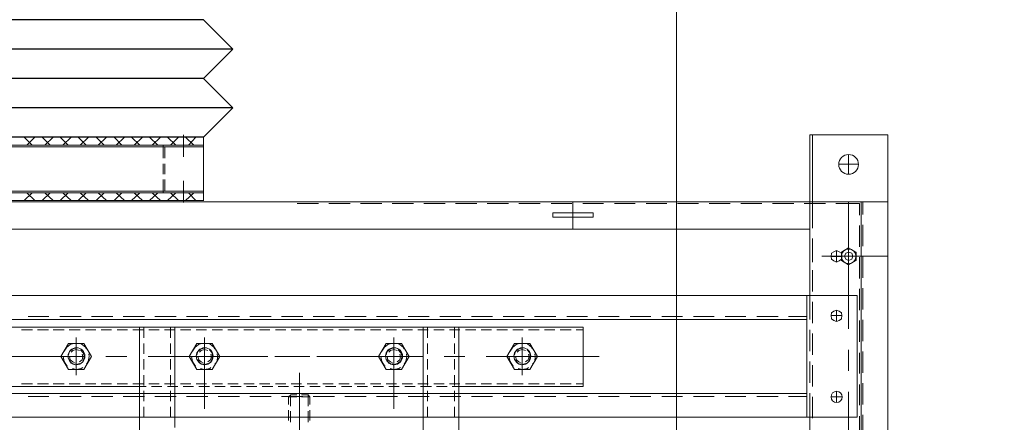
# Model space of a CAD drawing. Header units: millimetres. Extents: x -1574 to 74790, y -2818 to 13830.
# Tile 15 of 92: x 6453 to 6981, y 1751 to 1967. Entities that reach past the tile are written whole.
import ezdxf

# ---------------------------------------------------------------- set-up
doc = ezdxf.new("R2010")
doc.units = ezdxf.units.MM
doc.header["$MEASUREMENT"] = 0
doc.layers.get('0').update_dxf_attribs({"lineweight": 5})
doc.layers.add('A-CEILING-02', color=7, linetype='Continuous', lineweight=5, true_color=0xf27172)
doc.layers.add('RCP LAYOUT', color=9, linetype='Continuous', lineweight=13, true_color=0x808080)
doc.layers.add('ACMV-EQP-CHW', color=30, linetype='Continuous', true_color=0xff7f00)
doc.layers.add('ACMV-FCU', color=30, linetype='Continuous', true_color=0xff7f00)

# ---------------------------------------------------------------- blocks, each defined once
blk = doc.blocks.new('XR-CP-DS')
at = {"layer": 'A-CEILING-02', "true_color": 0x808080}
h = blk.add_hatch(dxfattribs=at)
h.set_pattern_fill('_USER', color=8, scale=600, double=1, pattern_type=0)
h.set_pattern_definition([(0, (9805, 1050), (0, 600), []), (90, (9805, 1050), (-600, 4e-14), [])])
h.paths.add_polyline_path([(200, 1050), (200, 2970), (4245, 2970), (4245, 3620), (5835, 3620), (5835, 2970), (9805, 2970), (9805, 1050)])
blk = doc.blocks.new('AHU-7.5TR-CARRIER')
at = {"layer": 'ACMV-EQP-CHW', "lineweight": 15}
for points in [[(-760.75, -2.34), (-760.75, -701.21)], [(-760.75, -222.04), (-760.75, -665.23)], [(-746.41, -222.03), (-746.41, -665.23)], [(-718.91, -343.43), (-718.91, -549.97)], [(-445.39, -468.64), (-445.39, -547.33)], [(-739.67, -506.97), (-739.67, -563.43)], [(-445.39, -524.81), (-445.39, -573.66)], [(-530.81, -537.39), (-530.81, -598.24)], [(-511.79, -537.39), (-511.79, -598.24)], [(-359.68, -537.39), (-359.68, -598.24)], [(-747.29, -539.72), (-747.29, -551.14)], [(-745.52, -539.44), (-745.52, -550.55)], [(-450.95, -548.21), (-450.95, -553.76)], [(-450.07, -553.18), (-450.07, -547.33)], [(-440.7, -553.18), (-440.7, -547.33)], [(-439.54, -548.21), (-439.54, -553.76)], [(-378.69, -544.41), (-378.69, -598.23)], [(702.87, -615.2), (-744.36, -615.2), (-744.36, -549.97), (702.87, -549.97)], [(-720.37, -549.38), (-720.37, -560.79)], [(-718.91, -549.97), (-718.91, -562.84)], [(-717.44, -549.97), (-717.44, -615.2)], [(-528.47, -549.97), (-528.47, -555.52)], [(-514.13, -549.97), (-514.13, -555.52)], [(-376.35, -549.97), (-376.35, -555.52)], [(-362.02, -549.97), (-362.02, -555.52)], [(-747.29, -556.7), (-747.29, -568.1)], [(-745.52, -556.4), (-745.52, -567.52)], [(-733.24, -557.86), (-733.24, -563.71)], [(-528.47, -558.45), (-528.47, -564.01)], [(-514.13, -558.45), (-514.13, -564.01)], [(-495.99, -588.58), (-495.99, -554.35)], [(-450.95, -556.69), (-450.95, -560.79)], [(-450.07, -561.96), (-450.07, -555.82)], [(-440.7, -561.96), (-440.7, -555.82)], [(-439.54, -556.69), (-439.54, -560.79)], [(-394.48, -588.58), (-394.48, -554.35)], [(-376.35, -558.45), (-376.35, -564.01)], [(-362.02, -558.45), (-362.02, -564.01)], [(-730.32, -560.79), (-736.17, -560.79)], [(-707.5, -561.08), (-717.45, -561.08)], [(675.66, -562.54), (-717.44, -562.54)], [(-690.53, -561.08), (-701.94, -561.08)], [(-673.56, -561.08), (-684.68, -561.08)], [(-656.59, -561.08), (-667.72, -561.08)], [(-639.63, -561.08), (-650.75, -561.08)], [(-622.67, -561.08), (-633.78, -561.08)], [(-605.69, -561.08), (-616.81, -561.08)], [(-588.74, -561.08), (-599.85, -561.08)], [(-571.47, -561.08), (-582.88, -561.08)], [(-554.51, -561.08), (-565.91, -561.08)], [(-537.54, -561.08), (-548.95, -561.08)], [(-520.58, -561.08), (-531.98, -561.08)], [(-503.6, -561.08), (-515.02, -561.08)], [(-486.63, -561.08), (-498.04, -561.08)], [(-469.67, -561.08), (-481.08, -561.08)], [(-452.7, -561.08), (-464.11, -561.08)], [(-446.56, -560.79), (-450.95, -560.79), (-450.07, -561.96), (-446.56, -561.96)], [(-435.73, -561.08), (-447.14, -561.08)], [(-443.92, -560.79), (-439.54, -560.79)], [(-443.92, -561.96), (-440.7, -561.96)], [(-439.54, -560.79), (-440.71, -561.96)], [(-418.77, -561.08), (-430.18, -561.08)], [(-401.8, -561.08), (-413.21, -561.08)], [(-384.84, -561.08), (-396.25, -561.08)], [(-367.86, -561.08), (-379.28, -561.08)], [(-350.9, -561.08), (-362.3, -561.08)], [(-333.93, -561.08), (-345.34, -561.08)], [(-316.96, -561.08), (-328.37, -561.08)], [(-300, -561.08), (-311.12, -561.08)], [(-720.37, -566.35), (-720.37, -577.76)], [(-718.91, -568.39), (-718.91, -579.8)], [(-597.51, -566.35), (-597.51, -598.23), (-530.81, -598.23)], [(-530.81, -566.35), (-597.51, -566.35)], [(-593.7, -567.81), (-597.51, -567.81)], [(-585.21, -567.81), (-591.07, -567.81)], [(-576.73, -567.81), (-582.3, -567.81)], [(-568.26, -567.81), (-573.82, -567.81)], [(-559.77, -567.81), (-565.33, -567.81)], [(-551.28, -567.81), (-556.85, -567.81)], [(-542.8, -567.81), (-548.37, -567.81)], [(-534.32, -567.81), (-539.88, -567.81)], [(-525.84, -567.81), (-531.4, -567.81)], [(-527.3, -566.35), (-530.81, -566.35)], [(-528.47, -566.94), (-528.47, -572.5)], [(-518.81, -566.35), (-524.66, -566.35)], [(-517.35, -567.81), (-522.91, -567.81)], [(-510.33, -566.35), (-516.18, -566.35)], [(-508.88, -567.81), (-514.43, -567.81)], [(-514.13, -566.94), (-514.13, -572.5)], [(-501.84, -566.35), (-507.4, -566.35)], [(-500.38, -567.81), (-505.94, -567.81)], [(-493.36, -566.35), (-498.93, -566.35)], [(-491.9, -567.81), (-497.47, -567.81)], [(-484.88, -566.35), (-490.44, -566.35)], [(-483.42, -567.81), (-488.98, -567.81)], [(-476.4, -566.35), (-481.96, -566.35)], [(-474.94, -567.81), (-480.5, -567.81)], [(-467.91, -566.35), (-473.47, -566.35)], [(-466.46, -567.81), (-472.01, -567.81)], [(-459.44, -566.35), (-464.99, -566.35)], [(-457.97, -567.81), (-463.52, -567.81)], [(-450.95, -566.35), (-456.5, -566.35)], [(-449.48, -567.81), (-455.05, -567.81)], [(-442.46, -566.35), (-448.02, -566.35)], [(-441, -567.81), (-446.57, -567.81)], [(-433.99, -566.35), (-439.54, -566.35)], [(-432.52, -567.81), (-438.08, -567.81)], [(-425.5, -566.35), (-431.06, -566.35)], [(-424.03, -567.81), (-429.59, -567.81)], [(-417.02, -566.35), (-422.58, -566.35)], [(-415.55, -567.81), (-421.11, -567.81)], [(-408.53, -566.35), (-414.09, -566.35)], [(-407.07, -567.81), (-412.63, -567.81)], [(-400.05, -566.35), (-405.61, -566.35)], [(-398.58, -567.81), (-404.14, -567.81)], [(-391.56, -566.35), (-397.12, -566.35)], [(-390.1, -567.81), (-395.66, -567.81)], [(-383.08, -566.35), (-388.64, -566.35)], [(-381.62, -567.81), (-387.18, -567.81)], [(-374.6, -566.35), (-380.16, -566.35)], [(-373.13, -567.81), (-378.69, -567.81)], [(-376.35, -566.94), (-376.35, -572.5)], [(-366.11, -566.35), (-371.68, -566.35)], [(-364.65, -567.81), (-370.2, -567.81)], [(-359.68, -566.35), (-363.19, -566.35)], [(-362.02, -566.94), (-362.02, -572.5)], [(-356.17, -567.81), (-361.72, -567.81)], [(-281.87, -566.35), (-359.68, -566.35)], [(-347.69, -567.81), (-353.24, -567.81)], [(-339.2, -567.81), (-344.76, -567.81)], [(-330.72, -567.81), (-336.28, -567.81)], [(-321.94, -567.81), (-327.79, -567.81)], [(-313.46, -567.81), (-319.31, -567.81)], [(-304.96, -567.81), (-310.82, -567.81)], [(-296.49, -567.81), (-302.34, -567.81)], [(-747.29, -573.66), (-747.29, -585.07)], [(-745.52, -573.36), (-745.52, -584.49)], [(-739.67, -574.83), (-739.67, -585.94)], [(-564.74, -572.49), (-564.74, -592.67)], [(-495.99, -572.49), (-495.99, -592.67)], [(-394.48, -572.49), (-394.48, -592.67)], [(-325.75, -572.49), (-325.75, -592.67)], [(-568.84, -575.41), (-572.93, -582.44), (-568.84, -589.46)], [(-570.3, -578.34), (-571.48, -579.8), (-571.76, -582.44), (-571.48, -583.9)], [(-568.55, -580.1), (-569.13, -582.44), (-568.84, -584.49), (-567.38, -585.94)], [(-568.84, -575.41), (-560.65, -575.41)], [(-566.5, -579.51), (-567.96, -580.68), (-568.55, -582.44), (-568.26, -583.6)], [(-562.69, -576), (-564.74, -575.42), (-567.67, -576), (-568.26, -576.59)], [(-560.94, -580.68), (-562.4, -578.93), (-564.45, -578.05), (-566.49, -578.63)], [(-561.23, -582.15), (-561.23, -582.44), (-561.82, -580.68), (-562.98, -579.51), (-564.16, -578.93)], [(-560.65, -589.46), (-556.56, -582.44), (-560.65, -575.42)], [(-557.72, -582.15), (-557.72, -582.44), (-558.31, -579.8), (-559.77, -577.47), (-560.06, -577.47)], [(-528.47, -575.42), (-528.47, -580.97)], [(-514.13, -575.42), (-514.13, -580.97)], [(-500.09, -575.41), (-504.18, -582.44), (-500.09, -589.46)], [(-501.55, -578.34), (-502.44, -579.8), (-503.02, -582.44), (-502.73, -583.9)], [(-499.8, -580.1), (-500.39, -582.44), (-499.8, -584.49), (-498.34, -585.94)], [(-500.09, -575.41), (-491.9, -575.41)], [(-493.96, -576), (-495.99, -575.42), (-498.63, -576), (-499.5, -576.59)], [(-497.75, -579.51), (-499.22, -580.68), (-499.5, -582.44), (-499.22, -583.6)], [(-492.2, -580.68), (-493.36, -578.93), (-495.7, -578.05), (-497.75, -578.63)], [(-492.49, -582.15), (-492.49, -582.44), (-492.77, -580.68), (-494.24, -579.51), (-495.42, -578.93)], [(-491.9, -589.46), (-487.8, -582.44), (-491.9, -575.42)], [(-488.98, -582.15), (-488.98, -582.44), (-489.56, -579.8), (-491.03, -577.47), (-491.32, -577.47)], [(-398.58, -575.41), (-402.67, -582.44), (-398.58, -589.46)], [(-400.05, -578.34), (-401.22, -579.8), (-401.51, -582.44), (-401.22, -583.9)], [(-398.29, -580.1), (-398.87, -582.44), (-398.58, -584.49), (-397.12, -585.94)], [(-398.58, -575.41), (-390.39, -575.41)], [(-396.25, -579.51), (-397.71, -580.68), (-398.29, -582.44), (-398, -583.6)], [(-392.44, -576), (-394.49, -575.42), (-397.42, -576), (-398, -576.59)], [(-390.68, -580.68), (-392.15, -578.93), (-394.2, -578.05), (-396.24, -578.63)], [(-390.99, -582.15), (-390.99, -582.44), (-391.56, -580.68), (-392.73, -579.51), (-393.9, -578.93)], [(-390.39, -589.46), (-386.3, -582.44), (-390.39, -575.42)], [(-387.47, -582.15), (-387.47, -582.44), (-388.05, -579.8), (-389.52, -577.47), (-389.81, -577.47)], [(-376.35, -575.42), (-376.35, -580.97)], [(-362.02, -575.42), (-362.02, -580.97)], [(-329.84, -575.41), (-333.93, -582.44), (-329.84, -589.46)], [(-331.3, -578.34), (-332.18, -579.8), (-332.76, -582.44), (-332.47, -583.9)], [(-329.54, -580.1), (-330.13, -582.44), (-329.54, -584.49), (-328.08, -585.94)], [(-329.84, -575.41), (-321.65, -575.41)], [(-323.7, -576), (-325.75, -575.42), (-328.37, -576), (-329.25, -576.59)], [(-327.5, -579.51), (-328.96, -580.68), (-329.25, -582.44), (-328.96, -583.6)], [(-321.94, -580.68), (-323.11, -578.93), (-325.45, -578.05), (-327.5, -578.63)], [(-322.23, -582.15), (-322.23, -582.44), (-322.53, -580.68), (-323.98, -579.51), (-325.16, -578.93)], [(-321.65, -589.46), (-317.56, -582.44), (-321.65, -575.42)], [(-318.72, -582.15), (-318.72, -582.44), (-319.31, -579.8), (-320.77, -577.47), (-321.06, -577.47)], [(-720.37, -583.31), (-720.37, -594.73)], [(-718.91, -585.36), (-718.91, -596.77)], [(-545.43, -582.44), (-606, -582.44)], [(-566.5, -585.65), (-564.74, -586.24), (-562.98, -585.65), (-562.11, -584.78)], [(-564.74, -586.82), (-562.99, -586.53), (-561.23, -585.07), (-560.65, -583.31)], [(-562.69, -589.16), (-562.11, -589.16), (-559.77, -587.41), (-558.31, -585.36)], [(-522.91, -582.44), (-534.03, -582.44)], [(-528.47, -583.9), (-528.47, -589.46)], [(-514.13, -583.9), (-514.13, -589.46)], [(-454.75, -582.44), (-511.5, -582.44)], [(-462.36, -582.44), (-501.84, -582.44)], [(-497.75, -585.65), (-495.99, -586.24), (-494.24, -585.65), (-493.36, -584.78)], [(-495.7, -586.82), (-494.24, -586.53), (-492.49, -585.07), (-491.9, -583.31)], [(-493.96, -589.16), (-493.36, -589.16), (-491.03, -587.41), (-489.56, -585.36)], [(-439.54, -582.44), (-450.95, -582.44)], [(-432.23, -582.44), (-443.64, -582.44)], [(-388.64, -582.44), (-428.43, -582.44)], [(-364.36, -582.44), (-420.82, -582.44)], [(-396.25, -585.65), (-394.49, -586.24), (-392.73, -585.65), (-391.85, -584.78)], [(-394.48, -586.82), (-392.74, -586.53), (-390.99, -585.07), (-390.39, -583.31)], [(-392.44, -589.16), (-391.85, -589.16), (-389.51, -587.41), (-388.05, -585.36)], [(-376.35, -583.9), (-376.35, -589.46)], [(-362.02, -583.9), (-362.02, -589.46)], [(-341.55, -582.44), (-352.94, -582.44)], [(-273.68, -582.44), (-330.43, -582.44)], [(-327.5, -585.65), (-325.75, -586.24), (-323.98, -585.65), (-323.11, -584.78)], [(-325.45, -586.82), (-323.98, -586.53), (-322.23, -585.07), (-321.65, -583.31)], [(-323.7, -589.16), (-323.11, -589.16), (-320.77, -587.41), (-319.31, -585.36)], [(-747.29, -590.63), (-747.29, -602.04)], [(-745.52, -590.33), (-745.52, -601.74)], [(-570.3, -586.53), (-569.72, -587.41), (-567.67, -589.16), (-565.62, -589.46)], [(-568.84, -589.46), (-560.65, -589.46)], [(-501.55, -586.53), (-500.97, -587.41), (-498.63, -589.16), (-496.58, -589.46)], [(-500.09, -589.46), (-491.9, -589.46)], [(-400.05, -586.53), (-399.46, -587.41), (-397.42, -589.16), (-395.36, -589.46)], [(-398.58, -589.46), (-390.39, -589.46)], [(-331.3, -586.53), (-330.72, -587.41), (-328.37, -589.16), (-326.32, -589.46)], [(-329.84, -589.46), (-321.65, -589.46)], [(-528.47, -592.38), (-528.47, -598.24)], [(-514.13, -592.38), (-514.13, -598.24)], [(-376.35, -592.38), (-376.35, -598.24)], [(-362.02, -592.38), (-362.02, -598.24)], [(-739.67, -597.35), (-739.67, -665.23)], [(-733.24, -601.16), (-733.24, -607.3)], [(-720.37, -600.27), (-720.37, -611.69)], [(-597.51, -596.77), (-593.7, -596.77)], [(-591.07, -596.77), (-585.22, -596.77)], [(-582.3, -596.77), (-576.74, -596.77)], [(-573.82, -596.77), (-568.26, -596.77)], [(-565.33, -596.77), (-559.77, -596.77)], [(-556.85, -596.77), (-551.28, -596.77)], [(-548.36, -596.77), (-542.8, -596.77)], [(-539.88, -596.77), (-534.32, -596.77)], [(-531.4, -596.77), (-525.84, -596.77)], [(-530.81, -598.23), (-527.3, -598.23)], [(-359.68, -598.23), (-530.81, -598.23)], [(-524.66, -598.23), (-518.81, -598.23)], [(-522.91, -596.77), (-517.35, -596.77)], [(-516.18, -598.23), (-510.33, -598.23)], [(-514.43, -596.77), (-508.87, -596.77)], [(-507.4, -598.23), (-501.84, -598.23)], [(-505.94, -596.77), (-500.39, -596.77)], [(-498.93, -598.23), (-493.36, -598.23)], [(-497.46, -596.77), (-491.9, -596.77)], [(-490.44, -598.23), (-484.88, -598.23)], [(-488.98, -596.77), (-483.42, -596.77)], [(-481.96, -598.23), (-476.4, -598.23)], [(-480.5, -596.77), (-474.94, -596.77)], [(-473.47, -598.23), (-467.91, -598.23)], [(-472.01, -596.77), (-466.46, -596.77)], [(-464.99, -598.23), (-459.44, -598.23)], [(-463.52, -596.77), (-457.97, -596.77)], [(-456.5, -598.23), (-450.95, -598.23)], [(-455.05, -596.77), (-449.48, -596.77)], [(-448.02, -598.23), (-442.46, -598.23)], [(-446.56, -596.77), (-441, -596.77)], [(-439.54, -598.23), (-433.99, -598.23)], [(-438.08, -596.77), (-432.52, -596.77)], [(-431.06, -598.23), (-425.5, -598.23)], [(-429.59, -596.77), (-424.04, -596.77)], [(-422.58, -598.23), (-417.02, -598.23)], [(-421.11, -596.77), (-415.56, -596.77)], [(-414.09, -598.23), (-408.53, -598.23)], [(-412.63, -596.77), (-407.07, -596.77)], [(-405.61, -598.23), (-400.05, -598.23)], [(-404.14, -596.77), (-398.58, -596.77)], [(-397.12, -598.23), (-391.56, -598.23)], [(-395.66, -596.77), (-390.1, -596.77)], [(-388.64, -598.23), (-383.08, -598.23)], [(-387.18, -596.77), (-381.62, -596.77)], [(-380.16, -598.23), (-374.6, -598.23)], [(-378.69, -596.77), (-373.13, -596.77)], [(-371.68, -598.23), (-366.11, -598.23)], [(-370.2, -596.77), (-364.65, -596.77)], [(-363.19, -598.23), (-284.79, -598.23)], [(-361.72, -596.77), (-356.17, -596.77)], [(-353.24, -596.77), (-347.68, -596.77)], [(-344.76, -596.77), (-339.2, -596.77)], [(-336.27, -596.77), (-330.72, -596.77)], [(-327.79, -596.77), (-321.94, -596.77)], [(-319.31, -596.77), (-313.45, -596.77)], [(-310.82, -596.77), (-304.96, -596.77)], [(-302.34, -596.77), (-296.49, -596.77)], [(-730.32, -604.38), (-736.17, -604.38)], [(-718.91, -602.33), (-718.91, -615.2)], [(-707.5, -603.79), (-717.45, -603.79)], [(675.66, -602.33), (-717.44, -602.33)], [(-690.53, -603.79), (-701.94, -603.79)], [(-673.56, -603.79), (-684.68, -603.79)], [(-656.59, -603.79), (-667.72, -603.79)], [(-639.63, -603.79), (-650.75, -603.79)], [(-622.67, -603.79), (-633.78, -603.79)], [(-605.69, -603.79), (-616.81, -603.79)], [(-588.74, -603.79), (-599.85, -603.79)], [(-571.47, -603.79), (-582.88, -603.79)], [(-554.51, -603.79), (-565.91, -603.79)], [(-537.54, -603.79), (-548.95, -603.79)], [(-520.58, -603.79), (-531.98, -603.79)], [(-503.6, -603.79), (-515.02, -603.79)], [(-486.63, -603.79), (-498.04, -603.79)], [(-469.67, -603.79), (-481.08, -603.79)], [(-452.7, -603.79), (-464.11, -603.79)], [(-435.73, -603.79), (-447.14, -603.79)], [(-418.77, -603.79), (-430.18, -603.79)], [(-401.8, -603.79), (-413.21, -603.79)], [(-384.84, -603.79), (-396.25, -603.79)], [(-367.86, -603.79), (-379.28, -603.79)], [(-350.9, -603.79), (-362.3, -603.79)], [(-333.93, -603.79), (-345.34, -603.79)], [(-316.96, -603.79), (-328.37, -603.79)], [(-300, -603.79), (-311.12, -603.79)], [(-747.29, -607.6), (-747.29, -619)], [(-745.52, -607.3), (-745.52, -618.71)], [(-720.37, -617.25), (-720.37, -628.66)], [(-718.91, -615.2), (-718.91, -701.21)], [(-747.29, -624.56), (-747.29, -635.97)], [(-745.52, -624.27), (-745.52, -635.67)], [(-746.41, -633.05), (-746.41, -639.19)], [(-733.24, -633.05), (-733.24, -639.19)], [(-720.37, -633.05), (-720.37, -639.19)], [(-725.34, -636.26), (-760.75, -636.26)], [(-730.32, -635.97), (-736.17, -635.97)], [(-720.37, -634.21), (-720.37, -645.62)], [(-747.29, -641.53), (-747.29, -652.94)], [(-745.52, -641.23), (-745.52, -652.64)], [(-720.37, -651.18), (-720.37, -664.35)], [(-718.91, -650.6), (-718.91, -665.23), (719.25, -665.23)], [(677.13, -665.23), (677.13, -650.6), (-718.91, -650.6)], [(-591.95, -665.23), (-591.95, -650.59)], [(-747.29, -658.49), (-747.29, -665.22)], [(-745.52, -658.2), (-745.52, -664.35)], [(-745.52, -664.35), (-732.95, -664.35)], [(-727.39, -664.35), (-715.98, -664.35)], [(-720.37, -664.35), (-720.37, -701.21)], [(-710.43, -664.35), (-699.02, -664.35)], [(-693.17, -664.35), (-682.05, -664.35)], [(-676.2, -664.35), (-665.08, -664.35)], [(-659.23, -664.35), (-648.11, -664.35)], [(-642.27, -664.35), (-631.16, -664.35)], [(-625.31, -664.35), (-614.18, -664.35)], [(-608.33, -664.35), (-597.21, -664.35)], [(-591.36, -664.35), (-580.25, -664.35)], [(-574.4, -664.35), (-562.99, -664.35)], [(-557.43, -664.35), (-546.02, -664.35)], [(-540.46, -664.35), (-529.05, -664.35)], [(-523.5, -664.35), (-512.09, -664.35)], [(-506.53, -664.35), (-495.12, -664.35)], [(-489.56, -664.35), (-478.15, -664.35)], [(-472.6, -664.35), (-461.18, -664.35)], [(-455.62, -664.35), (-444.21, -664.35)], [(-383.23, -676.64), (-383.23, -664.93)], [(-718.91, -665.23), (-760.75, -665.23)], [(-421.26, -665.23), (-409.86, -665.23)], [(-404.3, -665.23), (-392.88, -665.23)], [(-394.06, -666.11), (-394.06, -665.81)], [(-394.06, -666.11), (405.94, -666.11)], [(-394.06, -670.2), (-394.06, -666.11)], [(-394.06, -670.2), (405.94, -670.2)], [(-394.06, -695.65), (-394.06, -670.2)], [(-385.86, -670.2), (-389.96, -666.11)], [(-388.79, -670.2), (-384.4, -666.11)], [(-387.33, -665.23), (-375.92, -665.23)], [(-376.21, -670.2), (-380.6, -666.11)], [(-379.14, -670.2), (-374.75, -666.11)], [(-372.41, -677.22), (-372.41, -670.2)], [(-366.55, -670.2), (-370.95, -666.11)], [(-370.36, -665.23), (-358.95, -665.23)], [(-369.47, -670.2), (-365.1, -666.11)], [(-356.9, -670.2), (-361.3, -666.11)], [(-359.82, -670.2), (-355.44, -666.11)], [(-353.39, -665.23), (-341.98, -665.23)], [(-347.25, -670.2), (-351.64, -666.11)], [(-350.18, -670.2), (-346.08, -666.11)], [(-337.61, -670.2), (-341.98, -666.11)], [(-340.82, -670.2), (-336.43, -666.11)], [(-336.43, -665.23), (-325.02, -665.23)], [(-327.94, -670.2), (-332.33, -666.11)], [(-331.17, -670.2), (-326.77, -666.11)], [(-318.58, -670.2), (-322.97, -666.11)], [(-321.51, -670.2), (-317.12, -666.11)], [(-319.46, -665.23), (-308.05, -665.23)], [(-308.93, -670.2), (-313.32, -666.11)], [(-311.85, -670.2), (-307.47, -666.11)], [(-299.27, -670.2), (-303.66, -666.11)], [(-302.49, -665.23), (-291.09, -665.23)], [(-302.2, -670.2), (-297.81, -666.11)], [(-394.06, -671.08), (405.94, -671.08)], [(-373.28, -677.22), (-373.28, -671.07)], [(-739.67, -680.15), (-739.67, -690.67)], [(-373.28, -685.7), (-373.28, -680.15)], [(-372.41, -685.7), (-372.41, -680.14)], [(-734.41, -685.41), (-744.95, -685.41)], [(-383.23, -701.21), (-383.23, -689.5)], [(-373.28, -694.78), (-373.28, -688.63)], [(-372.41, -695.65), (-372.41, -688.63)], [(405.94, -694.78), (-394.06, -694.78)], [(405.94, -695.65), (-394.06, -695.65)], [(-394.06, -695.65), (-394.06, -700.04)], [(-385.86, -695.65), (-389.96, -700.04)], [(-388.79, -695.65), (-384.4, -700.04)], [(-376.21, -695.65), (-380.61, -700.04)], [(-379.14, -695.65), (-374.75, -700.04)], [(-366.55, -695.65), (-370.95, -700.04)], [(-369.47, -695.65), (-365.1, -700.04)], [(-356.9, -695.65), (-361.29, -700.04)], [(-359.82, -695.65), (-355.44, -700.04)], [(-347.25, -695.65), (-351.64, -700.04)], [(-350.18, -695.65), (-346.08, -700.04)], [(-337.61, -695.65), (-341.98, -700.04)], [(-340.82, -695.65), (-336.43, -700.04)], [(-327.94, -695.65), (-332.33, -700.04)], [(-331.17, -695.65), (-326.77, -700.04)], [(-318.58, -695.65), (-322.97, -700.04)], [(-321.51, -695.65), (-317.12, -700.04)], [(-308.93, -695.65), (-313.32, -700.04)], [(-311.86, -695.65), (-307.47, -700.04)], [(-299.27, -695.65), (-303.66, -700.04)], [(-302.2, -695.65), (-297.81, -700.04)], [(-718.91, -701.21), (-760.75, -701.21)], [(-394.06, -699.75), (-394.06, -700.04)], [(-394.06, -700.04), (405.94, -700.04)]]:
    blk.add_lwpolyline(points, dxfattribs=at)
for points in [[(-730.32, -604.38), (-730.61, -602.62), (-731.78, -601.75), (-733.24, -601.15), (-734.71, -601.75), (-735.87, -602.62), (-736.17, -604.38), (-735.87, -605.84), (-734.71, -606.71), (-733.24, -607.3), (-731.78, -606.71), (-730.61, -605.84)], [(-743.77, -633.92), (-743.77, -638.31), (-739.68, -640.66), (-735.87, -638.31), (-735.87, -633.92), (-739.68, -631.58)], [(-730.32, -635.97), (-730.61, -634.51), (-731.78, -633.64), (-733.24, -633.05), (-734.71, -633.64), (-735.87, -634.51), (-736.17, -635.97), (-735.87, -637.72), (-734.71, -638.6), (-733.24, -639.19), (-731.78, -638.6), (-730.61, -637.72)], [(-737.63, -636.26), (-738.22, -634.51), (-739.68, -633.92), (-741.43, -634.51), (-742.01, -636.26), (-741.43, -637.72), (-739.68, -638.31), (-738.22, -637.72)], [(-602.78, -657.03), (-602.78, -659.37), (-581.13, -659.37), (-581.13, -657.03)]]:
    blk.add_lwpolyline(points, close=True, dxfattribs=at)
for centre, radius in [((-733.3, -560.79), 2.99), ((-564.88, -582.58), 4.52), ((-496.13, -582.58), 4.52), ((-496, -582.68), 4.44), ((-394.63, -582.6), 4.52), ((-394.62, -582.58), 4.52), ((-325.88, -582.58), 4.52), ((-739.77, -636.12), 3.9), ((-739.73, -685.36), 5.31)]:
    blk.add_circle(centre, radius, dxfattribs=at)
at = {"layer": 'ACMV-FCU', "color": 8, "true_color": 0x808080}
for p, q in [((-409.77, -715.75), (-394.06, -700.04)), ((-394.06, -700.04), (406.73, -700.04)), ((-409.77, -715.75), (406.73, -715.75)), ((-394.06, -731.47), (-409.77, -715.75)), ((-409.77, -747.18), (-394.06, -731.47)), ((-394.06, -731.47), (406.73, -731.47)), ((-409.77, -747.18), (406.73, -747.18)), ((-394.06, -762.9), (-409.77, -747.18)), ((-394.06, -762.9), (406.73, -762.9))]:
    blk.add_line(p, q, dxfattribs=at)
blk = doc.blocks.new('A$C7e6e56f9')
at = {"rotation": 180}
blk.add_blockref('AHU-7.5TR-CARRIER', (-9042.08, 1203.77), dxfattribs=at)

msp = doc.modelspace()

# ---------------------------------------------------------------- block references
msp.add_blockref('A$C7e6e56f9', (15200, 0))
at = {"layer": 'RCP LAYOUT', "color": 1}
msp.add_blockref('XR-CP-DS', (0, 0), dxfattribs=at)

doc.saveas('drawing.dxf')
